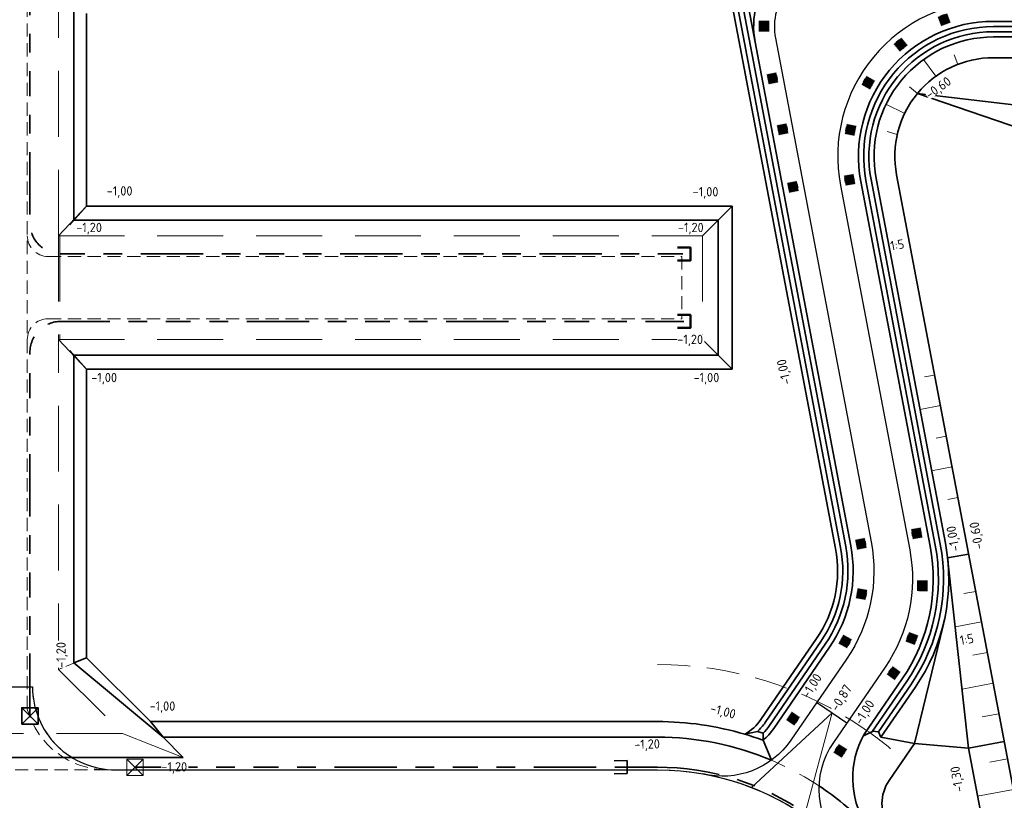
# Model space of a CAD drawing. Header units: metres. Extents: x 239845 to 242720, y 580286 to 584200.
# Tile 63 of 113: x 240334 to 240429, y 583782 to 583857. Entities that reach past the tile are written whole.
import ezdxf

# ---------------------------------------------------------------- set-up
doc = ezdxf.new("R2010")
doc.units = ezdxf.units.M
doc.linetypes.add('DASHED', pattern=[19.05, 12.7, -6.35])
doc.linetypes.add('RI-DRAINAGE', pattern=[19.2, 6, -1.8, 1.8, -1.8, 2.4, -1.8, 1.8, -1.8])
doc.layers.add('B-WA-RI-DRAINAGE_DRAIN_PP_100-G', color=9, linetype='RI-DRAINAGE', lineweight=35, true_color=0x808080)
doc.layers.add('GBKN', color=9, linetype='Continuous', lineweight=0, true_color=0x808080)
for name, color, linetype, lineweight in [('N-WA-RI-DRAINAGE_AFDEKKAP-G', 150, 'Continuous', 50), ('N-WA-RI-DRAINAGE_DRAIN_PP_100-G', 90, 'RI-DRAINAGE', 35), ('N-WE-GW-GROND_ZAND_CUNETZAND-G', 2, 'Continuous', 35), ('N-WE-GW-GRONDWERK-G', 3, 'Continuous', 35), ('N-WE-GW-GRONDWERK-KAVEL-G', 60, 'Continuous', 35), ('N-WE-GW-GRONDWERK_BODEM-G', 2, 'DASHED', 18), ('N-WE-GW-GRONDWERK_INSTEEK_SLEUF-G_CONTOUR_ZANDCUNET', 52, 'Continuous', 35), ('N-WE-GW-HOOGTELIJN-060', 11, 'Continuous', 35), ('N-WE-GW-HOOGTELIJN-130', 222, 'Continuous', 35), ('N-WE-GW-TALUDARCERING_KORT-G', 90, 'Continuous', 18), ('N-WE-GW-TALUDARCERING_LANG-G', 60, 'Continuous', 13), ('N-WE-RI-HWA_DRAINEINDE-G', 30, 'Continuous', 35), ('N-WE-VH-HELLING_AANDUIDING-G', 30, 'Continuous', 18), ('N-WE-VH-HELLING_KNIKLIJN-G', 30, 'Continuous', 35), ('N-WE-VW-VERKEERSTEKEN_OVERIG-S', 7, 'Continuous', 18), ('N-WE-VW-VERKEERSTEKEN_OVERIG-S @ 0.2', 7, 'Continuous', 18), ('N-WE-VW-VERKEERSTEKEN_OVERIG-S @ 0.5', 7, 'Continuous', 18), ('N-XX-AL-HOOGTELABEL-T25-M', 7, 'Continuous', 25), ('T-WE-GR-MAAIVELD-G', 3, 'DASHED', 0), ('V-WE-OG-TOPOGRAFIE-G', 252, 'DASHED', 0)]:
    doc.layers.add(name, color=color, linetype=linetype, lineweight=lineweight)
doc.layers.add('WG-nw-vh-materiaalscheiding', color=7, linetype='Continuous')
doc.styles.add('NLCS-ISO-M1000-T25', font='NLCS-ISO.ttf', dxfattribs={"height": 2.5})

# ---------------------------------------------------------------- blocks, each defined once
blk = doc.blocks.new('Beeindiging drain')
for points in [[(1.57, 1.57), (-1.58, -1.58)], [(1.57, -1.58), (-1.58, 1.57)]]:
    blk.add_lwpolyline(points)
blk.add_lwpolyline([(-1.58, -1.58), (1.57, -1.58), (1.57, 1.57), (-1.58, 1.57)], close=True)
blk = doc.blocks.new('N-SVW-VERKEERSTEKEN_REFLECTORPAAL-SO')
h = blk.add_hatch(color=250)
h.paths.add_polyline_path([(0.525, 1.023), (-0.525, 1.023), (-0.525, 0), (0.525, 0), (0.525, 0.048)])
h.paths.add_polyline_path([(0.477, 0.975), (0.477, 0.048), (-0.477, 0.048), (-0.477, 0.975)], flags=16)
at = {"true_color": 0xffffff}
blk.add_hatch(color=7, dxfattribs=at).paths.add_polyline_path([(0, 0.975), (-0.477, 0.975), (-0.477, 0.048), (0, 0.048)])
at = {"true_color": 0xff0000}
blk.add_hatch(color=1, dxfattribs=at).paths.add_polyline_path([(0.477, 0.975), (0, 0.975), (0, 0.048), (0.477, 0.048)])
blk.add_lwpolyline([(0, 0.975), (0, 0.048)])
blk = doc.blocks.new('*U229')
at = {"layer": 'N-WE-VW-VERKEERSTEKEN_OVERIG-S @ 0.2', "xscale": 0.4, "yscale": 0.4, "zscale": 0.4, "rotation": 89.99999999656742}
blk.add_blockref('N-SVW-VERKEERSTEKEN_REFLECTORPAAL-SO', (240406.101, 583856.372), dxfattribs=at)
at = {"layer": 'N-WE-VW-VERKEERSTEKEN_OVERIG-S @ 0.5', "rotation": 89.99999999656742}
blk.add_blockref('N-SVW-VERKEERSTEKEN_REFLECTORPAAL-SO', (240406.101, 583856.372), dxfattribs=at)
blk = doc.blocks.new('*U230')
at = {"layer": 'N-WE-VW-VERKEERSTEKEN_OVERIG-S @ 0.2', "xscale": 0.4, "yscale": 0.4, "zscale": 0.4, "rotation": 101.2567869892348}
blk.add_blockref('N-SVW-VERKEERSTEKEN_REFLECTORPAAL-SO', (240406.913, 583851.44), dxfattribs=at)
at = {"layer": 'N-WE-VW-VERKEERSTEKEN_OVERIG-S @ 0.5', "rotation": 101.2567869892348}
blk.add_blockref('N-SVW-VERKEERSTEKEN_REFLECTORPAAL-SO', (240406.913, 583851.44), dxfattribs=at)
blk = doc.blocks.new('*U231')
at = {"layer": 'N-WE-VW-VERKEERSTEKEN_OVERIG-S @ 0.2', "xscale": 0.4, "yscale": 0.4, "zscale": 0.4, "rotation": 101.2567869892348}
blk.add_blockref('N-SVW-VERKEERSTEKEN_REFLECTORPAAL-SO', (240407.894, 583846.535), dxfattribs=at)
at = {"layer": 'N-WE-VW-VERKEERSTEKEN_OVERIG-S @ 0.5', "rotation": 101.2567869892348}
blk.add_blockref('N-SVW-VERKEERSTEKEN_REFLECTORPAAL-SO', (240407.894, 583846.535), dxfattribs=at)
blk = doc.blocks.new('*U232')
at = {"layer": 'N-WE-VW-VERKEERSTEKEN_OVERIG-S @ 0.2', "xscale": 0.4, "yscale": 0.4, "zscale": 0.4, "rotation": 101.2567869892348}
blk.add_blockref('N-SVW-VERKEERSTEKEN_REFLECTORPAAL-SO', (240408.888, 583840.985), dxfattribs=at)
at = {"layer": 'N-WE-VW-VERKEERSTEKEN_OVERIG-S @ 0.5', "rotation": 101.2567869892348}
blk.add_blockref('N-SVW-VERKEERSTEKEN_REFLECTORPAAL-SO', (240408.888, 583840.985), dxfattribs=at)
blk = doc.blocks.new('*U233')
at = {"layer": 'N-WE-VW-VERKEERSTEKEN_OVERIG-S @ 0.2', "xscale": 0.4, "yscale": 0.4, "zscale": 0.4, "rotation": 200.5271532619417}
blk.add_blockref('N-SVW-VERKEERSTEKEN_REFLECTORPAAL-SO', (240422.774, 583857.466), dxfattribs=at)
at = {"layer": 'N-WE-VW-VERKEERSTEKEN_OVERIG-S @ 0.5', "rotation": 200.5271532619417}
blk.add_blockref('N-SVW-VERKEERSTEKEN_REFLECTORPAAL-SO', (240422.774, 583857.466), dxfattribs=at)
blk = doc.blocks.new('*U234')
at = {"layer": 'N-WE-VW-VERKEERSTEKEN_OVERIG-S @ 0.2', "xscale": 0.4, "yscale": 0.4, "zscale": 0.4, "rotation": 219.3760002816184}
blk.add_blockref('N-SVW-VERKEERSTEKEN_REFLECTORPAAL-SO', (240418.435, 583854.983), dxfattribs=at)
at = {"layer": 'N-WE-VW-VERKEERSTEKEN_OVERIG-S @ 0.5', "rotation": 219.3760002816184}
blk.add_blockref('N-SVW-VERKEERSTEKEN_REFLECTORPAAL-SO', (240418.435, 583854.983), dxfattribs=at)
blk = doc.blocks.new('*U235')
at = {"layer": 'N-WE-VW-VERKEERSTEKEN_OVERIG-S @ 0.2', "xscale": 0.4, "yscale": 0.4, "zscale": 0.4, "rotation": 240.5032866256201}
blk.add_blockref('N-SVW-VERKEERSTEKEN_REFLECTORPAAL-SO', (240415.197, 583851.173), dxfattribs=at)
at = {"layer": 'N-WE-VW-VERKEERSTEKEN_OVERIG-S @ 0.5', "rotation": 240.5032866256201}
blk.add_blockref('N-SVW-VERKEERSTEKEN_REFLECTORPAAL-SO', (240415.197, 583851.173), dxfattribs=at)
blk = doc.blocks.new('*U236')
at = {"layer": 'N-WE-VW-VERKEERSTEKEN_OVERIG-S @ 0.2', "xscale": 0.4, "yscale": 0.4, "zscale": 0.4, "rotation": 258.8903907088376}
blk.add_blockref('N-SVW-VERKEERSTEKEN_REFLECTORPAAL-SO', (240413.44, 583846.475), dxfattribs=at)
at = {"layer": 'N-WE-VW-VERKEERSTEKEN_OVERIG-S @ 0.5', "rotation": 258.8903907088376}
blk.add_blockref('N-SVW-VERKEERSTEKEN_REFLECTORPAAL-SO', (240413.44, 583846.475), dxfattribs=at)
blk = doc.blocks.new('*U237')
at = {"layer": 'N-WE-VW-VERKEERSTEKEN_OVERIG-S @ 0.2', "xscale": 0.4, "yscale": 0.4, "zscale": 0.4, "rotation": 279.5601158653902}
blk.add_blockref('N-SVW-VERKEERSTEKEN_REFLECTORPAAL-SO', (240413.342, 583841.483), dxfattribs=at)
at = {"layer": 'N-WE-VW-VERKEERSTEKEN_OVERIG-S @ 0.5', "rotation": 279.5601158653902}
blk.add_blockref('N-SVW-VERKEERSTEKEN_REFLECTORPAAL-SO', (240413.342, 583841.483), dxfattribs=at)
blk = doc.blocks.new('*U238')
at = {"layer": 'N-WE-VW-VERKEERSTEKEN_OVERIG-S @ 0.2', "xscale": 0.4, "yscale": 0.4, "zscale": 0.4, "rotation": 101.2567869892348}
blk.add_blockref('N-SVW-VERKEERSTEKEN_REFLECTORPAAL-SO', (240415.433, 583806.602), dxfattribs=at)
at = {"layer": 'N-WE-VW-VERKEERSTEKEN_OVERIG-S @ 0.5', "rotation": 101.2567869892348}
blk.add_blockref('N-SVW-VERKEERSTEKEN_REFLECTORPAAL-SO', (240415.433, 583806.602), dxfattribs=at)
blk = doc.blocks.new('*U239')
at = {"layer": 'N-WE-VW-VERKEERSTEKEN_OVERIG-S @ 0.2', "xscale": 0.4, "yscale": 0.4, "zscale": 0.4, "rotation": 80.08709553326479}
blk.add_blockref('N-SVW-VERKEERSTEKEN_REFLECTORPAAL-SO', (240415.501, 583801.576), dxfattribs=at)
at = {"layer": 'N-WE-VW-VERKEERSTEKEN_OVERIG-S @ 0.5', "rotation": 80.08709553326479}
blk.add_blockref('N-SVW-VERKEERSTEKEN_REFLECTORPAAL-SO', (240415.501, 583801.576), dxfattribs=at)
blk = doc.blocks.new('*U240')
at = {"layer": 'N-WE-VW-VERKEERSTEKEN_OVERIG-S @ 0.2', "xscale": 0.4, "yscale": 0.4, "zscale": 0.4, "rotation": 61.17912881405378}
blk.add_blockref('N-SVW-VERKEERSTEKEN_REFLECTORPAAL-SO', (240413.863, 583796.852), dxfattribs=at)
at = {"layer": 'N-WE-VW-VERKEERSTEKEN_OVERIG-S @ 0.5', "rotation": 61.17912881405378}
blk.add_blockref('N-SVW-VERKEERSTEKEN_REFLECTORPAAL-SO', (240413.863, 583796.852), dxfattribs=at)
blk = doc.blocks.new('*U241')
at = {"layer": 'N-WE-VW-VERKEERSTEKEN_OVERIG-S @ 0.2', "xscale": 0.4, "yscale": 0.4, "zscale": 0.4, "rotation": 55.97136757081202}
blk.add_blockref('N-SVW-VERKEERSTEKEN_REFLECTORPAAL-SO', (240408.821, 583789.381), dxfattribs=at)
at = {"layer": 'N-WE-VW-VERKEERSTEKEN_OVERIG-S @ 0.5', "rotation": 55.97136757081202}
blk.add_blockref('N-SVW-VERKEERSTEKEN_REFLECTORPAAL-SO', (240408.821, 583789.381), dxfattribs=at)
blk = doc.blocks.new('*U242')
at = {"layer": 'N-WE-VW-VERKEERSTEKEN_OVERIG-S @ 0.2', "xscale": 0.4, "yscale": 0.4, "zscale": 0.4, "rotation": 279.5601158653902}
blk.add_blockref('N-SVW-VERKEERSTEKEN_REFLECTORPAAL-SO', (240419.809, 583807.426), dxfattribs=at)
at = {"layer": 'N-WE-VW-VERKEERSTEKEN_OVERIG-S @ 0.5', "rotation": 279.5601158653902}
blk.add_blockref('N-SVW-VERKEERSTEKEN_REFLECTORPAAL-SO', (240419.809, 583807.426), dxfattribs=at)
blk = doc.blocks.new('*U243')
at = {"layer": 'N-WE-VW-VERKEERSTEKEN_OVERIG-S @ 0.2', "xscale": 0.4, "yscale": 0.4, "zscale": 0.4, "rotation": 268.9481366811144}
blk.add_blockref('N-SVW-VERKEERSTEKEN_REFLECTORPAAL-SO', (240420.335, 583802.47), dxfattribs=at)
at = {"layer": 'N-WE-VW-VERKEERSTEKEN_OVERIG-S @ 0.5', "rotation": 268.9481366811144}
blk.add_blockref('N-SVW-VERKEERSTEKEN_REFLECTORPAAL-SO', (240420.335, 583802.47), dxfattribs=at)
blk = doc.blocks.new('*U244')
at = {"layer": 'N-WE-VW-VERKEERSTEKEN_OVERIG-S @ 0.2', "xscale": 0.4, "yscale": 0.4, "zscale": 0.4, "rotation": 249.2894803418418}
blk.add_blockref('N-SVW-VERKEERSTEKEN_REFLECTORPAAL-SO', (240419.37, 583797.564), dxfattribs=at)
at = {"layer": 'N-WE-VW-VERKEERSTEKEN_OVERIG-S @ 0.5', "rotation": 249.2894803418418}
blk.add_blockref('N-SVW-VERKEERSTEKEN_REFLECTORPAAL-SO', (240419.37, 583797.564), dxfattribs=at)
blk = doc.blocks.new('*U245')
at = {"layer": 'N-WE-VW-VERKEERSTEKEN_OVERIG-S @ 0.2', "xscale": 0.4, "yscale": 0.4, "zscale": 0.4, "rotation": 233.9601219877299}
blk.add_blockref('N-SVW-VERKEERSTEKEN_REFLECTORPAAL-SO', (240417.678, 583794.345), dxfattribs=at)
at = {"layer": 'N-WE-VW-VERKEERSTEKEN_OVERIG-S @ 0.5', "rotation": 233.9601219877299}
blk.add_blockref('N-SVW-VERKEERSTEKEN_REFLECTORPAAL-SO', (240417.678, 583794.345), dxfattribs=at)
blk = doc.blocks.new('*U246')
at = {"layer": 'N-WE-VW-VERKEERSTEKEN_OVERIG-S @ 0.2', "xscale": 0.4, "yscale": 0.4, "zscale": 0.4, "rotation": 237.8486173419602}
blk.add_blockref('N-SVW-VERKEERSTEKEN_REFLECTORPAAL-SO', (240412.515, 583786.828), dxfattribs=at)
at = {"layer": 'N-WE-VW-VERKEERSTEKEN_OVERIG-S @ 0.5', "rotation": 237.8486173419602}
blk.add_blockref('N-SVW-VERKEERSTEKEN_REFLECTORPAAL-SO', (240412.515, 583786.828), dxfattribs=at)

msp = doc.modelspace()

# ---------------------------------------------------------------- linework, layer by layer
at = {"layer": 'B-WA-RI-DRAINAGE_DRAIN_PP_100-G', "flags": 128}
for points in [[(240391.158, 583785.598), (240392.407, 583785.616), (240392.425, 583784.366), (240391.175, 583784.349)], [(240345.018, 583784.982), (240391.884, 583784.982)], [(240391.884, 583784.982), (240395.33, 583784.982)]]:
    msp.add_lwpolyline(points, dxfattribs=at)
at = {"layer": 'B-WA-RI-DRAINAGE_DRAIN_PP_100-G', "extrusion": (0, 0, -1)}
msp.add_arc((-240395.33, 583759.732), 25.25, 90, 124.54813, dxfattribs=at)
at = {"layer": 'N-WA-RI-DRAINAGE_AFDEKKAP-G', "flags": 128}
for points in [[(240397.269, 583835.048), (240398.519, 583835.06), (240398.53, 583833.81), (240397.28, 583833.798)], [(240397.269, 583828.548), (240398.519, 583828.56), (240398.53, 583827.31), (240397.28, 583827.298)]]:
    msp.add_lwpolyline(points, dxfattribs=at)
at = {"layer": 'N-WE-GW-GROND_ZAND_CUNETZAND-G'}
for p, q in [((240339.134, 583837.682), (240401.191, 583837.682)), ((240339.134, 583824.682), (240401.191, 583824.682))]:
    msp.add_line(p, q, dxfattribs=at)
at = {"layer": 'N-WE-GW-GROND_ZAND_CUNETZAND-G', "flags": 128}
for points in [[(240339.134, 583837.682), (240339.134, 583866.199)], [(240401.191, 583837.682), (240402.541, 583839.032)], [(240401.191, 583837.682), (240401.191, 583824.682)], [(240339.134, 583795.03), (240339.134, 583824.682)], [(240339.134, 583795.03), (240340.344, 583795.531)], [(240339.134, 583795.03), (240347.71, 583787.882)], [(240347.71, 583787.882), (240395.33, 583787.882)]]:
    msp.add_lwpolyline(points, dxfattribs=at)
at = {"layer": 'N-WE-GW-GROND_ZAND_CUNETZAND-G', "extrusion": (0, 0, -1)}
msp.add_arc((-240395.33, 583759.732), 28.15, 90, 112.95142, dxfattribs=at)
at = {"layer": 'N-WE-GW-GRONDWERK-G', "flags": 128}
for points in [[(240400.846, 583869.979), (240412.977, 583806.135, -0.199932), (240411.082, 583797.104), (240405.718, 583789.29, -0.057246), (240404.969, 583788.429, -0.057246)], [(240401.355, 583869.979), (240413.469, 583806.229, -0.199932), (240411.494, 583796.821), (240406.13, 583789.007, -0.044127), (240405.514, 583788.259, -0.044127)], [(240400.574, 583868.729), (240412.486, 583806.042, -0.199932), (240410.67, 583797.387), (240405.306, 583789.573, -0.118604), (240403.741, 583788.164, -0.118604)], [(240482.662, 583864.329), (240412.601, 583864.329, 0.470347), (240404.741, 583854.835), (240413.96, 583806.322, -0.199932), (240411.906, 583796.538), (240406.543, 583788.724, -0.064385), (240405.516, 583787.577)], [(240479.852, 583856.829), (240427.7, 583856.829, 0.470347), (240414.928, 583841.402), (240421.6, 583806.29, -0.199932), (240418.915, 583793.496), (240415.222, 583788.116)], [(240486.855, 583856.329), (240427.7, 583856.329, 0.470347), (240415.419, 583841.495), (240422.091, 583806.383, -0.199932), (240419.327, 583793.213), (240416.051, 583788.44)], [(240487.309, 583855.829), (240427.7, 583855.829, 0.470347), (240415.91, 583841.588), (240422.582, 583806.477, -0.199932), (240419.739, 583792.93), (240416.622, 583788.388)], [(240486.29, 583855.329), (240427.7, 583855.329, 0.470347), (240416.402, 583841.682), (240423.074, 583806.57, -0.199932), (240420.152, 583792.647), (240416.869, 583787.864)], [(240415.222, 583788.116, 0.270976), (240415.421, 583779.449)], [(240410.89, 583783.191, -0.052328), (240415.421, 583779.449)]]:
    msp.add_lwpolyline(points, format="xyb", dxfattribs=at)
for points in [[(240402.101, 583868.729), (240404.741, 583854.835)], [(240425.303, 583786.805), (240423.288, 583805.137)], [(240420.101, 583787.272), (240422.881, 583798.769)], [(240404.969, 583788.429), (240403.741, 583788.164)], [(240404.969, 583788.429), (240405.514, 583788.259)], [(240405.514, 583788.259), (240405.516, 583787.577)], [(240416.044, 583788.43), (240415.168, 583788.017)], [(240416.051, 583788.44), (240416.622, 583788.388)], [(240416.622, 583788.388), (240416.869, 583787.864)], [(240394.284, 583787.882), (240395.33, 583787.882)], [(240406.307, 583785.654), (240405.516, 583787.577)], [(240416.869, 583787.864), (240420.101, 583787.272)], [(240425.303, 583786.805), (240428.741, 583787.459)]]:
    msp.add_lwpolyline(points, dxfattribs=at)
at = {"layer": 'N-WE-GW-GRONDWERK-KAVEL-G', "flags": 128}
msp.add_lwpolyline([(240346.493, 583789.382), (240395.33, 583789.382)], dxfattribs=at)
at = {"layer": 'N-WE-GW-GRONDWERK-KAVEL-G', "extrusion": (0, 0, -1)}
for start, end in [(90, 106.48123), (106.48123, 110.09379)]:
    msp.add_arc((-240395.33, 583759.732), 29.65, start, end, dxfattribs=at)
at = {"layer": 'N-WE-GW-GRONDWERK_BODEM-G', "ltscale": 0.5}
for p, q in [((240337.634, 583836.182), (240399.691, 583836.182)), ((240337.634, 583826.182), (240399.691, 583826.182))]:
    msp.add_line(p, q, dxfattribs=at)
at = {"layer": 'N-WE-GW-GRONDWERK_BODEM-G', "ltscale": 0.5, "flags": 128}
for points in [[(240337.634, 583836.182), (240337.634, 583864.699)], [(240337.634, 583836.182), (240340.344, 583839.032), (240337.774, 583836.182)], [(240399.691, 583836.182), (240402.541, 583839.032)], [(240337.634, 583836.182), (240337.634, 583826.182)], [(240337.774, 583836.182), (240337.774, 583826.182)], [(240399.691, 583836.182), (240399.691, 583826.182)], [(240337.634, 583794.409), (240337.634, 583826.182)], [(240337.634, 583826.182), (240340.344, 583823.332), (240337.774, 583826.182)], [(240399.691, 583826.182), (240402.541, 583823.332)], [(240337.634, 583794.409), (240340.344, 583795.531)], [(240337.634, 583794.409), (240343.801, 583788.242)], [(240343.801, 583788.242), (240317.394, 583788.242)], [(240343.801, 583788.242), (240349.66, 583785.932)]]:
    msp.add_lwpolyline(points, dxfattribs=at)
at = {"layer": 'N-WE-GW-GRONDWERK_INSTEEK_SLEUF-G_CONTOUR_ZANDCUNET'}
for p, q in [((240340.344, 583839.032), (240402.541, 583839.032)), ((240340.344, 583823.332), (240402.541, 583823.332))]:
    msp.add_line(p, q, dxfattribs=at)
at = {"layer": 'N-WE-GW-GRONDWERK_INSTEEK_SLEUF-G_CONTOUR_ZANDCUNET', "flags": 128}
for points in [[(240340.344, 583839.032), (240340.344, 583857.602)], [(240402.541, 583839.032), (240402.541, 583823.332)], [(240340.344, 583795.531), (240340.344, 583823.332)], [(240340.344, 583795.531), (240346.493, 583789.382)], [(240346.493, 583789.382), (240347.71, 583787.882)], [(240347.71, 583787.882), (240349.66, 583785.932)], [(240349.66, 583785.932), (240311.52, 583785.917)]]:
    msp.add_lwpolyline(points, dxfattribs=at)
at = {"layer": 'N-WE-GW-HOOGTELIJN-130', "flags": 128}
for points in [[(240420.101, 583787.272), (240417.646, 583783.695)], [(240420.101, 583787.272), (240425.303, 583786.805)]]:
    msp.add_lwpolyline(points, dxfattribs=at)
msp.add_lwpolyline([(240417.646, 583783.695, 0.310178), (240417.646, 583779.254, -0.310178)], format="xyb", dxfattribs=at)
at = {"layer": 'N-WE-GW-TALUDARCERING_KORT-G'}
for points in [[(240424.274, 583852.689), (240423.913, 583853.622)], [(240420.382, 583849.887), (240419.612, 583850.524)], [(240418.438, 583845.945), (240417.476, 583846.223)], [(240422.033, 583822.76), (240421.051, 583822.573)], [(240423.153, 583816.865), (240422.171, 583816.678)], [(240424.273, 583810.971), (240423.291, 583810.784)], [(240424.841, 583801.704), (240425.993, 583801.922)], [(240425.73, 583795.765), (240427.113, 583796.028)], [(240426.619, 583789.827), (240428.233, 583790.133)], [(240429.057, 583785.794), (240427.338, 583785.468)]]:
    msp.add_lwpolyline(points, dxfattribs=at)
at = {"layer": 'N-WE-GW-TALUDARCERING_LANG-G'}
for points in [[(240419.15, 583847.971), (240417.35, 583848.843)], [(240422.593, 583819.812), (240420.628, 583819.439)], [(240423.713, 583813.918), (240421.748, 583813.544)], [(240424.018, 583798.493), (240426.553, 583798.975)], [(240424.676, 583792.511), (240427.673, 583793.081)], [(240429.617, 583782.847), (240426.179, 583782.194)]]:
    msp.add_lwpolyline(points, dxfattribs=at)
at = {"layer": 'N-WE-VH-HELLING_AANDUIDING-G', "ltscale": 0.75}
for points in [[(240412.155, 583790.221), (240404.397, 583783.03)], [(240412.155, 583790.221), (240409.507, 583780.323)]]:
    msp.add_lwpolyline(points, dxfattribs=at)
at = {"layer": 'N-WE-VH-HELLING_KNIKLIJN-G', "flags": 128}
for points in [[(240420.382, 583849.887), (240471.073, 583843.917)], [(240471.021, 583832.572), (240420.382, 583849.887)]]:
    msp.add_lwpolyline(points, dxfattribs=at)
at = {"layer": 'T-WE-GR-MAAIVELD-G', "ltscale": 0.1}
for p, q in [((240334.634, 583790.59), (240334.634, 583881.732)), ((240336.634, 583834.182), (240397.691, 583834.182)), ((240336.634, 583828.182), (240397.691, 583828.182))]:
    msp.add_line(p, q, dxfattribs=at)
at = {"layer": 'T-WE-GR-MAAIVELD-G', "ltscale": 0.1, "flags": 128}
for points in [[(240397.691, 583834.182), (240397.691, 583828.182)], [(240342.342, 583784.732), (240321.926, 583784.732)], [(240343.134, 583784.732), (240395.33, 583784.732)]]:
    msp.add_lwpolyline(points, dxfattribs=at)
at = {"layer": 'T-WE-GR-MAAIVELD-G', "ltscale": 0.1, "extrusion": (0, 0, -1)}
for centre, radius, start, end in [((-240336.634, 583836.182), 2, 270, 0), ((-240343.134, 583792.732), 8, 270, 0), ((-240342.342, 583792.732), 8, 270, 344.46973), ((-240395.33, 583759.732), 25, 90, 124.54813)]:
    msp.add_arc(centre, radius, start, end, dxfattribs=at)
at = {"layer": 'T-WE-GR-MAAIVELD-G', "ltscale": 0.1}
msp.add_arc((240336.634, 583826.182), 2, 90, 180, dxfattribs=at)
at = {"layer": 'V-WE-OG-TOPOGRAFIE-G', "ltscale": 0.25, "extrusion": (0, 0, -1)}
msp.add_arc((-240395.33, 583759.732), 28.15, 124.54813, 134.67434, dxfattribs=at)
at = {"layer": 'WG-nw-vh-materiaalscheiding', "ltscale": 2.5}
for points in [[(240509.094, 583864.942), (240491.636, 583862.392, -0.036279), (240490.769, 583862.329), (240412.601, 583862.329, 0.470347), (240406.706, 583855.208), (240415.925, 583806.695, -0.199932), (240413.555, 583795.407), (240408.191, 583787.592, -0.311653), (240399.7, 583784.347)], [(240509.6, 583861.479), (240491.891, 583858.892, -0.036279), (240491.023, 583858.829), (240427.7, 583858.829, 0.470347), (240412.963, 583841.028), (240419.635, 583805.917, -0.199932), (240417.266, 583794.628), (240412.287, 583787.374, 0.358678), (240413.173, 583777.243, -0.000125), (240413.181, 583777.234)], [(240399.7, 583784.347, -0.156014), (240413.173, 583777.243, 20.372791)]]:
    msp.add_lwpolyline(points, format="xyb", dxfattribs=at)
msp.add_lwpolyline([(240410.737, 583791.194), (240413.573, 583789.248)], dxfattribs=at)

# ---------------------------------------------------------------- block references
at = {"layer": 'GBKN', "xscale": 0.4999999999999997, "yscale": 0.4999999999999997, "zscale": 0.4999999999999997, "rotation": 0.2007674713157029}
msp.add_blockref('Beeindiging drain', (240345.018, 583784.982), dxfattribs=at)
at = {"layer": 'N-WE-RI-HWA_DRAINEINDE-G', "xscale": 0.4999999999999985, "yscale": 0.4999999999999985, "zscale": 0.4999999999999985}
msp.add_blockref('Beeindiging drain', (240334.884, 583789.924), dxfattribs=at)
at = {"layer": 'N-WE-VW-VERKEERSTEKEN_OVERIG-S'}
for name in ['*U233', '*U229', '*U234', '*U230', '*U235', '*U231', '*U236', '*U232', '*U237', '*U242', '*U238', '*U243', '*U239', '*U240', '*U244', '*U245', '*U241', '*U246']:
    msp.add_blockref(name, (0, 0), dxfattribs=at)

# ---------------------------------------------------------------- texts
at = {"layer": 'N-XX-AL-HOOGTELABEL-T25-M', "insert": (240342.288, 583840.96), "char_height": 0.9, "attachment_point": 1, "rotation": 359.65373, "style": 'NLCS-ISO-M1000-T25', "bg_fill": 3, "box_fill_scale": 1, "bg_fill_color": 256, "bg_fill_transparency": 0}
msp.add_mtext_dynamic_manual_height_columns('-1,00', width=2.6072, gutter_width=6.25, heights=[0], dxfattribs=at)

# ---------------------------------------------------------------- next in the draw order: linework, layer by layer
at = {"layer": 'N-WA-RI-DRAINAGE_DRAIN_PP_100-G', "flags": 128}
msp.add_lwpolyline([(240334.884, 583863.432), (240334.884, 583837.432, 0.414214), (240337.884, 583834.432), (240397.884, 583834.432)], format="xyb", dxfattribs=at)

# ---------------------------------------------------------------- next in the draw order: texts
at = {"layer": 'N-XX-AL-HOOGTELABEL-T25-M', "char_height": 0.9, "attachment_point": 1, "style": 'NLCS-ISO-M1000-T25', "bg_fill": 3, "box_fill_scale": 1, "bg_fill_color": 256, "bg_fill_transparency": 0}
for s, insert, rotation in [('-1,00', (240398.73, 583840.878), 359.65373), ('-1,00', (240407.339, 583821.736), 102.46135), ('-1,00', (240340.799, 583822.982), 359.65373), ('-1,00', (240398.812, 583822.982), 359.65373), ('-1,00', (240409.138, 583792.018), 57.80476), ('-0,87', (240411.917, 583790.759), 57.80476), ('-1,00', (240400.577, 583791.149), 344.63581), ('-1,20', (240393.08, 583787.633), 1.30425), ('-1,20', (240347.555, 583785.482), 359.65373), ('-1,30', (240423.948, 583782.515), 99.89758)]:
    msp.add_mtext_dynamic_manual_height_columns(s, width=2.6072, gutter_width=6.25, heights=[0], dxfattribs=dict(at, insert=insert, rotation=rotation))

# ---------------------------------------------------------------- next in the draw order: linework, layer by layer
at = {"layer": 'N-WA-RI-DRAINAGE_DRAIN_PP_100-G', "flags": 128}
msp.add_lwpolyline([(240334.884, 583789.932), (240334.884, 583824.932, -0.414214), (240337.884, 583827.932), (240397.884, 583827.932)], format="xyb", dxfattribs=at)
at = {"layer": 'N-WE-GW-GROND_ZAND_CUNETZAND-G', "flags": 128}
for points in [[(240339.134, 583824.682), (240340.344, 583823.332)], [(240401.191, 583824.682), (240402.541, 583823.332)]]:
    msp.add_lwpolyline(points, dxfattribs=at)
at = {"layer": 'N-WE-GW-HOOGTELIJN-060', "flags": 128}
msp.add_lwpolyline([(240471.073, 583843.917), (240466.487, 583853.329), (240427.7, 583853.329, 0.470347), (240418.367, 583842.055), (240437.33, 583742.261), (240446.704, 583744.042, -0.275788), (240505.383, 583782.993, -0.084922), (240528.381, 583780.182), (240595.849, 583759.97, 0.2629), (240641.221, 583770.264), (240669.022, 583795.51, -0.255093), (240750.678, 583815.296), (240766.531, 583811.048, 0.092312), (240792.922, 583808.994, 0.086128)], format="xyb", dxfattribs=at)
at = {"layer": 'N-WE-GW-HOOGTELIJN-130', "flags": 128}
msp.add_lwpolyline([(240449.125, 583740.94), (240434.545, 583738.169), (240425.303, 583786.805)], dxfattribs=at)
at = {"layer": 'V-WE-OG-TOPOGRAFIE-G', "ltscale": 0.25, "extrusion": (0, 0, -1)}
msp.add_arc((-240395.33, 583759.732), 28.15, 90, 124.54813, dxfattribs=at)

# ---------------------------------------------------------------- next in the draw order: texts
at = {"layer": 'N-XX-AL-HOOGTELABEL-T25-M', "char_height": 0.9, "attachment_point": 1, "style": 'NLCS-ISO-M1000-T25', "bg_fill": 3, "box_fill_scale": 1, "bg_fill_color": 256, "bg_fill_transparency": 0}
for s, insert, rotation in [('-1,20', (240339.348, 583837.441), 359.65373), ('-1,20', (240397.308, 583837.437), 359.65373), ('-1,00', (240414.216, 583789.477), 57.80476)]:
    msp.add_mtext_dynamic_manual_height_columns(s, width=2.6072, gutter_width=6.25, heights=[0], dxfattribs=dict(at, insert=insert, rotation=rotation))

# ---------------------------------------------------------------- next in the draw order: linework, layer by layer
at = {"layer": 'V-WE-OG-TOPOGRAFIE-G', "ltscale": 0.25, "extrusion": (0, 0, -1)}
for start, end in [(90, 124.54813), (124.54813, 131.45782)]:
    msp.add_arc((-240395.33, 583759.732), 35.15, start, end, dxfattribs=at)

# ---------------------------------------------------------------- next in the draw order: texts
at = {"layer": 'N-XX-AL-HOOGTELABEL-T25-M', "char_height": 0.9, "attachment_point": 1, "style": 'NLCS-ISO-M1000-T25', "bg_fill": 3, "box_fill_scale": 1, "bg_fill_color": 256, "bg_fill_transparency": 0}
for s, width, insert, rotation in [('-0,60', 2.6072, (240421.022, 583850.028), 35.30997), ('1:5', 1.69883, (240417.698, 583835.625), 10.38679), ('-1,20', 2.6072, (240397.25, 583826.658), 359.65373), ('-1,00', 2.6072, (240423.582, 583805.679), 100.27466), ('1:5', 1.70005, (240424.395, 583797.631), 10.38679), ('-1,20', 2.6072, (240337.421, 583794.565), 89.65373), ('-1,00', 2.6072, (240346.411, 583791.336), 359.65373)]:
    msp.add_mtext_dynamic_manual_height_columns(s, width=width, gutter_width=6.25, heights=[0], dxfattribs=dict(at, insert=insert, rotation=rotation))

# ---------------------------------------------------------------- next in the draw order: linework, layer by layer
at = {"layer": 'N-WE-GW-GRONDWERK-G', "flags": 128}
msp.add_lwpolyline([(240423.288, 583805.137), (240425.309, 583805.521)], dxfattribs=at)
at = {"layer": 'N-WE-GW-TALUDARCERING_LANG-G'}
msp.add_lwpolyline([(240422.148, 583851.538), (240420.979, 583853.161)], dxfattribs=at)
at = {"layer": 'WG-nw-vh-materiaalscheiding', "ltscale": 2.5}
msp.add_lwpolyline([(240220.826, 583773.871, -0.133975), (240260.632, 583784.732), (240321.134, 583784.732, 0.414214), (240329.134, 583792.732), (240335.134, 583792.732, 0.414214), (240343.134, 583784.732), (240395.33, 583784.732, -0.360223), (240419.89, 583764.399)], format="xyb", dxfattribs=at)

# ---------------------------------------------------------------- next in the draw order: texts
at = {"layer": 'N-XX-AL-HOOGTELABEL-T25-M', "insert": (240425.847, 583805.884), "char_height": 0.9, "attachment_point": 1, "rotation": 100.27466, "style": 'NLCS-ISO-M1000-T25', "bg_fill": 3, "box_fill_scale": 1, "bg_fill_color": 256, "bg_fill_transparency": 0}
msp.add_mtext_dynamic_manual_height_columns('-0,60', width=2.6072, gutter_width=6.25, heights=[0], dxfattribs=at)

doc.saveas('drawing.dxf')
